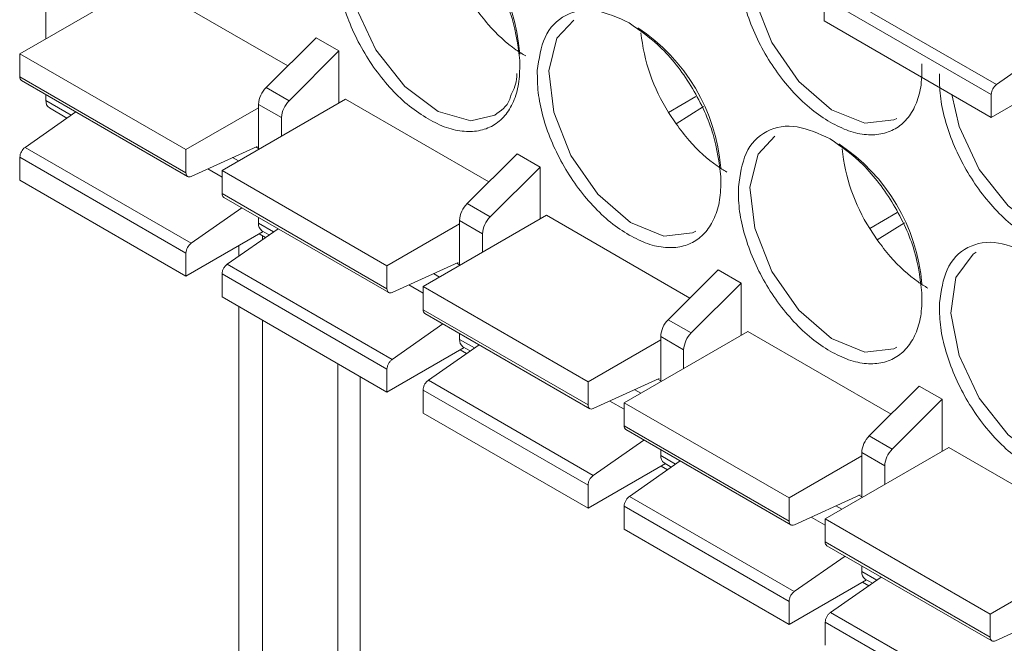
# Model space of a CAD drawing. Header units: millimetres. Extents: x -420 to 420, y -297 to 297.
# Tile 97 of 141: x 216 to 227, y 93 to 100. Entities that reach past the tile are written whole.
import ezdxf

# ---------------------------------------------------------------- set-up
doc = ezdxf.new("R2010")
doc.units = ezdxf.units.MM
doc.header["$MEASUREMENT"] = 0
doc.layers.add('layer 1', color=7, linetype='Continuous')

msp = doc.modelspace()

# ---------------------------------------------------------------- linework, layer by layer
at = {"layer": 'layer 1', "color": 7, "lineweight": 9}
for points in [[(233.5937, 98.8038), (233.5937, 98.8038), (217.0573, 108.35), (217.0573, 108.35)], [(221.7947, 99.5206), (221.7439, 100.1961), (221.3758, 100.8075), (220.8025, 101.1687)], [(217.5117, 100.3372), (217.5117, 100.3372), (216.1063, 99.5259), (216.1063, 99.5259)], [(216.4037, 100.3466), (216.4037, 100.3466), (216.4037, 99.6977), (216.4037, 99.6977)], [(217.5117, 100.3372), (217.5117, 100.3372), (219.1552, 99.3884), (219.1552, 99.3884)], [(227.2185, 99.1749), (227.2185, 99.1749), (225.3163, 100.273), (225.3163, 100.273)], [(227.1589, 99.064), (227.1589, 99.064), (225.257, 100.1619), (225.257, 100.1619)], [(225.257, 100.1619), (225.257, 100.1619), (225.257, 99.8996), (225.257, 99.8996)], [(224.081, 98.2269), (224.0289, 98.8754), (223.6804, 99.4636), (223.1365, 99.8208)], [(227.1589, 98.8016), (227.1589, 98.8016), (225.257, 99.8996), (225.257, 99.8996)], [(219.4757, 99.7082), (219.4757, 99.7082), (218.9082, 99.142), (218.9082, 99.142)], [(219.4757, 99.7082), (219.4757, 99.7082), (219.7371, 99.5572), (219.7371, 99.5572)], [(223.1733, 99.7648), (223.2062, 99.4422), (223.314, 99.1318), (223.4878, 98.8582)], [(216.1063, 99.5259), (216.1063, 99.5259), (217.9955, 98.4354), (217.9955, 98.4354)], [(216.1063, 99.2632), (216.1063, 99.2632), (216.1063, 99.5259), (216.1063, 99.5259)], [(219.7371, 99.5572), (219.7371, 99.5572), (219.1696, 98.9909), (219.1696, 98.9909)], [(219.7371, 99.5572), (219.7371, 99.5572), (219.7371, 98.966), (219.7371, 98.966)], [(227.2185, 99.1749), (227.2185, 99.1749), (227.7956, 99.5783), (227.7956, 99.5783)], [(216.1063, 99.2632), (216.1044, 99.2464), (216.1118, 99.23), (216.1259, 99.2204)], [(216.1063, 99.2632), (216.1063, 99.2632), (217.9955, 98.1729), (217.9955, 98.1729)], [(227.9727, 99.2714), (227.9727, 99.2714), (227.1589, 98.8016), (227.1589, 98.8016)], [(216.1259, 99.2204), (216.1259, 99.2204), (218.0151, 98.1298), (218.0151, 98.1298)], [(227.2185, 99.1749), (227.183, 99.1486), (227.1612, 99.108), (227.1589, 99.064)], [(216.4037, 99.0599), (216.4037, 99.0599), (216.4037, 98.9941), (216.4037, 98.9941)], [(218.9082, 99.142), (218.8564, 99.0911), (218.8257, 99.0227), (218.822, 98.9504)], [(218.9082, 99.142), (218.9082, 99.142), (219.1696, 98.9909), (219.1696, 98.9909)], [(223.7986, 99.0414), (223.7986, 99.0414), (223.4878, 98.8582), (223.4878, 98.8582)], [(227.1589, 99.064), (227.1589, 99.064), (227.1589, 98.8016), (227.1589, 98.8016)], [(216.4037, 98.9941), (216.4, 98.961), (216.4148, 98.9284), (216.442, 98.9094)], [(216.6914, 98.8279), (216.6914, 98.8279), (216.4037, 98.9941), (216.4037, 98.9941)], [(219.8122, 99.0092), (219.8122, 99.0092), (218.4068, 98.198), (218.4068, 98.198)], [(219.0836, 98.7994), (219.0836, 98.7994), (218.822, 98.9504), (218.822, 98.9504)], [(218.822, 98.9504), (218.822, 98.9504), (218.822, 98.4376), (218.822, 98.4376)], [(219.1696, 98.9909), (219.1178, 98.9403), (219.0871, 98.8719), (219.0836, 98.7994)], [(219.8122, 99.0092), (219.8122, 99.0092), (221.4429, 98.0677), (221.4429, 98.0677)], [(223.5728, 98.729), (223.5728, 98.729), (223.8847, 98.9244), (223.8847, 98.9244)], [(216.7432, 98.8641), (216.7432, 98.8641), (216.1658, 98.4607), (216.1658, 98.4607)], [(216.442, 98.9094), (216.442, 98.9094), (216.6424, 98.7937), (216.6424, 98.7937)], [(217.9955, 98.4354), (217.9955, 98.4354), (218.822, 98.9125), (218.822, 98.9125)], [(223.5728, 98.729), (223.5728, 98.729), (223.4878, 98.8582), (223.4878, 98.8582)], [(219.0836, 98.7994), (219.0836, 98.7994), (219.0836, 98.5887), (219.0836, 98.5887)], [(218.8047, 98.4724), (218.8047, 98.4724), (218.055, 98.1307), (218.055, 98.1307)], [(226.3688, 96.9061), (226.3165, 97.5547), (225.968, 98.1429), (225.4241, 98.5001)], [(216.1658, 98.4607), (216.1303, 98.4345), (216.1085, 98.3938), (216.1063, 98.3496)], [(218.0554, 97.3702), (218.0554, 97.3702), (216.1658, 98.4607), (216.1658, 98.4607)], [(217.9955, 98.1729), (217.9955, 98.1729), (217.9955, 98.4354), (217.9955, 98.4354)], [(218.822, 98.4472), (218.822, 98.4472), (218.79, 98.4657), (218.79, 98.4657)], [(221.1958, 97.8213), (221.1958, 97.8213), (221.7633, 98.3875), (221.7633, 98.3875)], [(221.7633, 98.3875), (221.7633, 98.3875), (222.0249, 98.2367), (222.0249, 98.2367)], [(225.4609, 98.4441), (225.494, 98.1217), (225.6016, 97.8113), (225.7752, 97.5377)], [(217.9955, 97.2592), (217.9955, 97.2592), (216.1063, 98.3496), (216.1063, 98.3496)], [(216.1063, 98.3496), (216.1063, 98.3496), (216.1063, 98.0873), (216.1063, 98.0873)], [(218.5266, 98.3455), (218.5266, 98.3455), (218.5946, 98.3064), (218.5946, 98.3064)], [(218.4068, 98.1235), (218.4068, 98.1235), (218.2449, 98.2171), (218.2449, 98.2171)], [(218.4068, 98.198), (218.4068, 98.198), (220.2832, 97.1147), (220.2832, 97.1147)], [(218.4068, 97.9353), (218.4068, 97.9353), (218.4068, 98.198), (218.4068, 98.198)], [(222.0249, 98.2367), (222.0249, 98.2367), (221.4572, 97.6704), (221.4572, 97.6704)], [(222.0249, 98.2367), (222.0249, 98.2367), (222.0249, 97.6453), (222.0249, 97.6453)], [(217.9955, 96.9965), (217.9955, 96.9965), (216.1063, 98.0873), (216.1063, 98.0873)], [(218.4068, 97.9353), (218.405, 97.9183), (218.4124, 97.9019), (218.4264, 97.8922)], [(218.4068, 97.9353), (218.4068, 97.9353), (220.2832, 96.8522), (220.2832, 96.8522)], [(218.4264, 97.8922), (218.4264, 97.8922), (220.3027, 96.8091), (220.3027, 96.8091)], [(221.1958, 97.8213), (221.1442, 97.7704), (221.1135, 97.7022), (221.1098, 97.6297)], [(221.4572, 97.6704), (221.4572, 97.6704), (221.1958, 97.8213), (221.1958, 97.8213)], [(218.0554, 97.3702), (218.0554, 97.3702), (218.6322, 97.7734), (218.6322, 97.7734)], [(220.6944, 96.8773), (220.6944, 96.8773), (222.0998, 97.6885), (222.0998, 97.6885)], [(222.0998, 97.6885), (222.0998, 97.6885), (223.7305, 96.7472), (223.7305, 96.7472)], [(226.0861, 97.7209), (226.0861, 97.7209), (225.7752, 97.5377), (225.7752, 97.5377)], [(218.822, 97.5979), (218.8185, 97.5648), (218.8331, 97.5323), (218.8605, 97.5133)], [(218.822, 97.6637), (218.822, 97.6637), (218.822, 97.5979), (218.822, 97.5979)], [(218.9919, 97.5), (218.9919, 97.5), (218.822, 97.5979), (218.822, 97.5979)], [(220.2832, 97.1147), (220.2832, 97.1147), (221.1098, 97.592), (221.1098, 97.592)], [(221.1098, 97.6297), (221.1098, 97.6297), (221.3712, 97.4789), (221.3712, 97.4789)], [(221.1098, 97.6297), (221.1098, 97.6297), (221.1098, 97.1171), (221.1098, 97.1171)], [(221.4572, 97.6704), (221.4056, 97.6196), (221.3749, 97.5512), (221.3712, 97.4789)], [(225.8604, 97.4083), (225.8604, 97.4083), (226.1723, 97.6037), (226.1723, 97.6037)], [(218.8755, 97.5046), (218.8755, 97.5046), (217.9955, 96.9965), (217.9955, 96.9965)], [(219.0435, 97.536), (219.0435, 97.536), (218.4663, 97.1326), (218.4663, 97.1326)], [(218.8289, 97.4776), (218.8289, 97.4776), (218.9008, 97.4362), (218.9008, 97.4362)], [(218.8605, 97.5133), (218.8605, 97.5133), (218.9429, 97.4656), (218.9429, 97.4656)], [(221.3712, 97.4789), (221.3712, 97.4789), (221.3712, 97.2679), (221.3712, 97.2679)], [(225.8604, 97.4083), (225.8604, 97.4083), (225.7752, 97.5377), (225.7752, 97.5377)], [(218.0554, 97.3702), (218.0197, 97.3441), (217.9977, 97.3034), (217.9955, 97.2592)], [(218.8679, 97.455), (218.8679, 97.455), (218.8679, 97.4132), (218.8679, 97.4132)], [(217.9955, 96.9965), (217.9955, 96.9965), (217.9955, 97.2592), (217.9955, 97.2592)], [(218.597, 97.3439), (218.597, 97.3439), (218.597, 97.2239), (218.597, 97.2239)], [(218.4663, 97.1326), (218.4663, 97.1326), (220.3428, 96.0495), (220.3428, 96.0495)], [(221.0924, 97.1517), (221.0924, 97.1517), (220.3428, 96.81), (220.3428, 96.81)], [(221.1098, 97.1265), (221.1098, 97.1265), (221.0776, 97.145), (221.0776, 97.145)], [(218.4068, 97.0215), (218.4068, 97.0215), (219.345, 96.48), (219.345, 96.48)], [(218.4068, 96.7592), (218.4068, 96.7592), (218.4068, 97.0215), (218.4068, 97.0215)], [(220.2832, 96.8522), (220.2832, 96.8522), (220.2832, 97.1147), (220.2832, 97.1147)], [(220.8142, 97.025), (220.8142, 97.025), (220.8822, 96.9856), (220.8822, 96.9856)], [(224.0511, 97.0668), (224.0511, 97.0668), (223.4833, 96.5007), (223.4833, 96.5007)], [(224.0511, 97.0668), (224.0511, 97.0668), (224.3125, 96.9159), (224.3125, 96.9159)], [(224.3125, 96.9159), (224.3125, 96.9159), (223.7449, 96.3497), (223.7449, 96.3497)], [(224.3125, 96.9159), (224.3125, 96.9159), (224.3125, 96.3247), (224.3125, 96.3247)], [(220.6944, 96.803), (220.6944, 96.803), (220.5324, 96.8965), (220.5324, 96.8965)], [(220.6944, 96.6144), (220.6944, 96.6144), (220.6944, 96.8773), (220.6944, 96.8773)], [(222.5708, 95.7942), (222.5708, 95.7942), (220.6944, 96.8773), (220.6944, 96.8773)], [(220.2832, 95.676), (220.2832, 95.676), (218.4068, 96.7592), (218.4068, 96.7592)], [(218.597, 96.6494), (218.597, 96.6494), (218.597, 87.6582), (218.597, 87.6582)], [(220.6944, 96.6144), (220.6925, 96.5976), (220.7001, 96.5811), (220.714, 96.5717)], [(222.5708, 95.5313), (222.5708, 95.5313), (220.6944, 96.6144), (220.6944, 96.6144)], [(220.714, 96.5717), (220.714, 96.5717), (222.5904, 95.4884), (222.5904, 95.4884)], [(218.8679, 96.493), (218.8679, 96.493), (218.8679, 87.1703), (218.8679, 87.1703)], [(219.345, 96.48), (219.345, 96.48), (220.2832, 95.9387), (220.2832, 95.9387)], [(223.4833, 96.5007), (223.4318, 96.4499), (223.4011, 96.3815), (223.3974, 96.3092)], [(223.4833, 96.5007), (223.4833, 96.5007), (223.7449, 96.3497), (223.7449, 96.3497)], [(220.3428, 96.0495), (220.3428, 96.0495), (220.9199, 96.4528), (220.9199, 96.4528)], [(221.1098, 96.3432), (221.1098, 96.3432), (221.1098, 96.2772), (221.1098, 96.2772)], [(224.3874, 96.368), (224.3874, 96.368), (222.9822, 95.5566), (222.9822, 95.5566)], [(223.7449, 96.3497), (223.6932, 96.2988), (223.6625, 96.2306), (223.6588, 96.1582)], [(224.3874, 96.368), (224.3874, 96.368), (226.0181, 95.4264), (226.0181, 95.4264)], [(221.1098, 96.2772), (221.1061, 96.2441), (221.1207, 96.2118), (221.1481, 96.1925)], [(221.2795, 96.1792), (221.2795, 96.1792), (221.1098, 96.2772), (221.1098, 96.2772)], [(223.3974, 96.2713), (223.3974, 96.2713), (222.5708, 95.7942), (222.5708, 95.7942)], [(223.6588, 96.1582), (223.6588, 96.1582), (223.3974, 96.3092), (223.3974, 96.3092)], [(223.3974, 96.3092), (223.3974, 96.3092), (223.3974, 95.7964), (223.3974, 95.7964)], [(221.163, 96.184), (221.163, 96.184), (220.2832, 95.676), (220.2832, 95.676)], [(220.7539, 95.8119), (220.7539, 95.8119), (221.3313, 96.2153), (221.3313, 96.2153)], [(221.1165, 96.1571), (221.1165, 96.1571), (221.1884, 96.1155), (221.1884, 96.1155)], [(221.1481, 96.1925), (221.1481, 96.1925), (221.2305, 96.145), (221.2305, 96.145)], [(223.6588, 96.1582), (223.6588, 96.1582), (223.6588, 95.9474), (223.6588, 95.9474)], [(219.7242, 86.676), (219.7242, 86.676), (219.7242, 95.9986), (219.7242, 95.9986)], [(220.2832, 95.676), (220.2832, 95.676), (220.2832, 95.9387), (220.2832, 95.9387)], [(219.9786, 95.8518), (219.9786, 95.8518), (219.9786, 86.6721), (219.9786, 86.6721)], [(222.6302, 94.7287), (222.6302, 94.7287), (220.7539, 95.8119), (220.7539, 95.8119)], [(222.5708, 95.5313), (222.5708, 95.5313), (222.5708, 95.7942), (222.5708, 95.7942)], [(222.6305, 95.4895), (222.6305, 95.4895), (223.38, 95.8311), (223.38, 95.8311)], [(223.3974, 95.8058), (223.3974, 95.8058), (223.3654, 95.8245), (223.3654, 95.8245)], [(220.6944, 95.701), (220.6944, 95.701), (222.5708, 94.6178), (222.5708, 94.6178)], [(220.6944, 95.4385), (220.6944, 95.4385), (220.6944, 95.701), (220.6944, 95.701)], [(223.17, 95.6651), (223.17, 95.6651), (223.102, 95.7043), (223.102, 95.7043)], [(225.7711, 95.18), (225.7711, 95.18), (226.3387, 95.7463), (226.3387, 95.7463)], [(226.3387, 95.7463), (226.3387, 95.7463), (226.6001, 95.5954), (226.6001, 95.5954)], [(222.9822, 95.4823), (222.9822, 95.4823), (222.82, 95.5758), (222.82, 95.5758)], [(226.6001, 95.5954), (226.6001, 95.5954), (226.0325, 95.0292), (226.0325, 95.0292)], [(226.6001, 95.5954), (226.6001, 95.5954), (226.6001, 95.004), (226.6001, 95.004)], [(222.9822, 95.5566), (222.9822, 95.5566), (224.8584, 94.4734), (224.8584, 94.4734)], [(222.9822, 95.2939), (222.9822, 95.2939), (222.9822, 95.5566), (222.9822, 95.5566)], [(220.6944, 95.4385), (220.6944, 95.4385), (222.5708, 94.3553), (222.5708, 94.3553)], [(222.9822, 95.2939), (222.9801, 95.2771), (222.9877, 95.2606), (223.0018, 95.251)], [(222.9822, 95.2939), (222.9822, 95.2939), (224.8584, 94.2106), (224.8584, 94.2106)], [(223.0018, 95.251), (223.0018, 95.251), (224.878, 94.1679), (224.878, 94.1679)], [(223.2075, 95.1321), (223.2075, 95.1321), (222.6302, 94.7287), (222.6302, 94.7287)], [(225.7711, 95.18), (225.7194, 95.1292), (225.6887, 95.061), (225.6852, 94.9885)], [(226.0325, 95.0292), (226.0325, 95.0292), (225.7711, 95.18), (225.7711, 95.18)], [(223.3974, 95.0225), (223.3974, 95.0225), (223.3974, 94.9567), (223.3974, 94.9567)], [(226.6751, 95.0473), (226.6751, 95.0473), (225.2697, 94.2361), (225.2697, 94.2361)], [(226.0325, 95.0292), (225.9809, 94.9783), (225.9503, 94.9099), (225.9466, 94.8376)], [(226.6751, 95.0473), (226.6751, 95.0473), (228.3059, 94.1059), (228.3059, 94.1059)], [(223.6189, 94.8948), (223.6189, 94.8948), (223.0415, 94.4912), (223.0415, 94.4912)], [(223.3974, 94.9567), (223.3937, 94.9236), (223.4085, 94.8911), (223.4357, 94.872)], [(223.5673, 94.8585), (223.5673, 94.8585), (223.3974, 94.9567), (223.3974, 94.9567)], [(224.8584, 94.4734), (224.8584, 94.4734), (225.6852, 94.9506), (225.6852, 94.9506)], [(225.6852, 94.9885), (225.6852, 94.9885), (225.9466, 94.8376), (225.9466, 94.8376)], [(225.6852, 94.9885), (225.6852, 94.9885), (225.6852, 94.4758), (225.6852, 94.4758)], [(222.5708, 94.3553), (222.5708, 94.3553), (223.4506, 94.8633), (223.4506, 94.8633)], [(223.404, 94.8363), (223.404, 94.8363), (223.476, 94.7949), (223.476, 94.7949)], [(223.4357, 94.872), (223.4357, 94.872), (223.5183, 94.8243), (223.5183, 94.8243)], [(225.9466, 94.8376), (225.9466, 94.8376), (225.9466, 94.6267), (225.9466, 94.6267)], [(222.5708, 94.3553), (222.5708, 94.3553), (222.5708, 94.6178), (222.5708, 94.6178)], [(223.0415, 94.4912), (223.0415, 94.4912), (224.9179, 93.408), (224.9179, 93.408)], [(224.8584, 94.2106), (224.8584, 94.2106), (224.8584, 94.4734), (224.8584, 94.4734)], [(225.6676, 94.5104), (225.6676, 94.5104), (224.9183, 94.169), (224.9183, 94.169)], [(225.6852, 94.4853), (225.6852, 94.4853), (225.653, 94.5038), (225.653, 94.5038)], [(222.9822, 94.3803), (222.9822, 94.3803), (224.8584, 93.2971), (224.8584, 93.2971)], [(222.9822, 94.1179), (222.9822, 94.1179), (222.9822, 94.3803), (222.9822, 94.3803)], [(225.3895, 94.3838), (225.3895, 94.3838), (225.4576, 94.3444), (225.4576, 94.3444)], [(225.2697, 94.1618), (225.2697, 94.1618), (225.1078, 94.2553), (225.1078, 94.2553)], [(225.2697, 94.2361), (225.2697, 94.2361), (227.1462, 93.1529), (227.1462, 93.1529)], [(225.2697, 93.9732), (225.2697, 93.9732), (225.2697, 94.2361), (225.2697, 94.2361)], [(224.8584, 93.0348), (224.8584, 93.0348), (222.9822, 94.1179), (222.9822, 94.1179)], [(225.2697, 93.9732), (225.2679, 93.9564), (225.2755, 93.9399), (225.2893, 93.9303)], [(225.2697, 93.9732), (225.2697, 93.9732), (227.1462, 92.89), (227.1462, 92.89)], [(225.2893, 93.9303), (225.2893, 93.9303), (227.1656, 92.8471), (227.1656, 92.8471)], [(224.9179, 93.408), (224.9179, 93.408), (225.4953, 93.8116), (225.4953, 93.8116)], [(225.6852, 93.702), (225.6852, 93.702), (225.6852, 93.636), (225.6852, 93.636)], [(225.7384, 93.5426), (225.7384, 93.5426), (224.8584, 93.0348), (224.8584, 93.0348)], [(225.9064, 93.574), (225.9064, 93.574), (225.3293, 93.1707), (225.3293, 93.1707)], [(225.6852, 93.636), (225.6815, 93.6029), (225.6961, 93.5705), (225.7234, 93.5513)], [(225.8549, 93.538), (225.8549, 93.538), (225.6852, 93.636), (225.6852, 93.636)], [(225.7234, 93.5513), (225.7234, 93.5513), (225.8059, 93.5038), (225.8059, 93.5038)], [(227.1462, 93.1529), (227.1462, 93.1529), (227.9727, 93.6301), (227.9727, 93.6301)], [(225.6918, 93.5158), (225.6918, 93.5158), (225.7637, 93.4742), (225.7637, 93.4742)], [(224.8584, 93.0348), (224.8584, 93.0348), (224.8584, 93.2971), (224.8584, 93.2971)], [(225.3293, 93.1707), (225.3293, 93.1707), (227.2055, 92.0875), (227.2055, 92.0875)], [(227.1462, 92.89), (227.1462, 92.89), (227.1462, 93.1529), (227.1462, 93.1529)], [(227.9554, 93.1899), (227.9554, 93.1899), (227.2059, 92.8482), (227.2059, 92.8482)], [(225.2697, 93.0597), (225.2697, 93.0597), (227.1462, 91.9764), (227.1462, 91.9764)], [(225.2697, 93.0597), (225.2697, 93.0597), (225.2697, 92.7972), (225.2697, 92.7972)]]:
    msp.add_open_spline(points, degree=3, dxfattribs=at)
for points, knots in [([(221.5089, 98.8282), (221.5089, 98.8282), (221.2357, 98.7635), (221.2357, 98.7635), (221.2357, 98.7635), (221.2357, 98.7635), (220.8648, 98.87), (220.8648, 98.87), (220.8648, 98.87), (220.8648, 98.87), (220.4864, 99.1527), (220.4864, 99.1527), (220.4864, 99.1527), (220.4864, 99.1527), (220.1581, 99.569), (220.1581, 99.569), (220.1581, 99.569), (220.1581, 99.569), (219.9298, 100.0552), (219.9298, 100.0552), (219.9298, 100.0552), (219.9298, 100.0552), (219.8364, 100.5376), (219.8364, 100.5376), (219.8364, 100.5376), (219.8364, 100.5376), (219.8922, 100.9424), (219.8922, 100.9424), (219.8922, 100.9424), (219.8922, 100.9424), (220.0884, 101.2083), (220.0884, 101.2083), (220.0884, 101.2083), (220.0884, 101.2083), (220.1228, 101.2301), (220.1228, 101.2301)], [0, 0, 0, 0, 0.1, 0.1, 0.1, 0.1, 0.2, 0.2, 0.2, 0.2, 0.3, 0.3, 0.3, 0.3, 0.4, 0.4, 0.4, 0.4, 0.5, 0.5, 0.5, 0.5, 0.6, 0.6, 0.6, 0.6, 0.7, 0.7, 0.7, 0.7, 0.8, 0.8, 0.8, 0.8, 1, 1, 1, 1]), ([(220.7502, 101.199), (220.878, 101.1095), (221.0055, 101.0201), (221.1244, 100.903), (221.1244, 100.903), (221.2525, 100.777), (221.3703, 100.6191), (221.471, 100.4503), (221.471, 100.4503), (221.5718, 100.2815), (221.6554, 100.102), (221.7067, 99.9273), (221.7067, 99.9273), (221.7546, 99.765), (221.7748, 99.6069), (221.7947, 99.4489)], [0, 0, 0, 0, 0.2, 0.2, 0.2, 0.2, 0.4, 0.4, 0.4, 0.4, 0.6, 0.6, 0.6, 0.6, 1, 1, 1, 1]), ([(220.7502, 98.7837), (220.6796, 98.8292), (220.609, 98.8745), (220.5398, 98.9296), (220.5398, 98.9296), (220.4707, 98.9846), (220.403, 99.0495), (220.338, 99.1194), (220.338, 99.1194), (220.2731, 99.1895), (220.211, 99.2645), (220.1531, 99.3444), (220.1531, 99.3444), (220.095, 99.4244), (220.0412, 99.5091), (219.9924, 99.5966), (219.9924, 99.5966), (219.9438, 99.6838), (219.9002, 99.7735), (219.8629, 99.8643), (219.8629, 99.8643), (219.8255, 99.955), (219.7946, 100.0465), (219.7697, 100.1375), (219.7697, 100.1375), (219.7449, 100.2284), (219.726, 100.3185), (219.7164, 100.4046), (219.7164, 100.4046), (219.7068, 100.4908), (219.7063, 100.5729), (219.7059, 100.6548)], [0, 0, 0, 0, 0.1111111, 0.1111111, 0.1111111, 0.1111111, 0.2222222, 0.2222222, 0.2222222, 0.2222222, 0.3333333, 0.3333333, 0.3333333, 0.3333333, 0.4444444, 0.4444444, 0.4444444, 0.4444444, 0.5555556, 0.5555556, 0.5555556, 0.5555556, 0.6666667, 0.6666667, 0.6666667, 0.6666667, 0.7777778, 0.7777778, 0.7777778, 0.7777778, 1, 1, 1, 1]), ([(225.3256, 98.7463), (225.255, 98.7918), (225.1843, 98.8373), (225.1152, 98.8922), (225.1152, 98.8922), (225.0461, 98.9475), (224.9782, 99.0122), (224.9133, 99.0823), (224.9133, 99.0823), (224.8484, 99.1521), (224.7863, 99.2272), (224.7283, 99.3072), (224.7283, 99.3072), (224.6704, 99.3871), (224.6166, 99.472), (224.5678, 99.5592), (224.5678, 99.5592), (224.5192, 99.6465), (224.4754, 99.7363), (224.4382, 99.8269), (224.4382, 99.8269), (224.4009, 99.9177), (224.37, 100.0092), (224.345, 100.1001), (224.345, 100.1001), (224.3203, 100.1911), (224.3014, 100.2813), (224.2918, 100.3673), (224.2918, 100.3673), (224.282, 100.4534), (224.2816, 100.5355), (224.2811, 100.6176)], [0, 0, 0, 0, 0.1111111, 0.1111111, 0.1111111, 0.1111111, 0.2222222, 0.2222222, 0.2222222, 0.2222222, 0.3333333, 0.3333333, 0.3333333, 0.3333333, 0.4444444, 0.4444444, 0.4444444, 0.4444444, 0.5555556, 0.5555556, 0.5555556, 0.5555556, 0.6666667, 0.6666667, 0.6666667, 0.6666667, 0.7777778, 0.7777778, 0.7777778, 0.7777778, 1, 1, 1, 1]), ([(226.0841, 98.7909), (226.0841, 98.7909), (226.0486, 98.7724), (226.0486, 98.7724), (226.0486, 98.7724), (226.0486, 98.7724), (225.7203, 98.7353), (225.7203, 98.7353), (225.7203, 98.7353), (225.7203, 98.7353), (225.3418, 98.8894), (225.3418, 98.8894), (225.3418, 98.8894), (225.3418, 98.8894), (224.9708, 99.2113), (224.9708, 99.2113), (224.9708, 99.2113), (224.9708, 99.2113), (224.6637, 99.652), (224.6637, 99.652), (224.6637, 99.652), (224.6637, 99.652), (224.4674, 100.1445), (224.4674, 100.1445), (224.4674, 100.1445), (224.4674, 100.1445), (224.4216, 100.3817), (224.4216, 100.3817)], [0, 0, 0, 0, 0.125, 0.125, 0.125, 0.125, 0.25, 0.25, 0.25, 0.25, 0.375, 0.375, 0.375, 0.375, 0.5, 0.5, 0.5, 0.5, 0.625, 0.625, 0.625, 0.625, 0.75, 0.75, 0.75, 0.75, 1, 1, 1, 1]), ([(221.2851, 100.0495), (221.3339, 99.985), (221.3827, 99.9205), (221.4344, 99.8602), (221.4344, 99.8602), (221.5324, 99.7461), (221.6411, 99.6474), (221.7506, 99.5718), (221.7506, 99.5718), (221.7875, 99.5463), (221.8245, 99.5235), (221.8615, 99.5006)], [0, 0, 0, 0, 0.25, 0.25, 0.25, 0.25, 0.5, 0.5, 0.5, 0.5, 1, 1, 1, 1]), ([(221.9935, 99.3342), (222.0134, 99.469), (222.0336, 99.604), (222.0813, 99.711), (222.0813, 99.711), (222.1329, 99.8264), (222.2164, 99.9094), (222.3172, 99.9619), (222.3172, 99.9619), (222.4179, 100.0144), (222.5357, 100.0362), (222.6638, 100.0144), (222.6638, 100.0144), (222.7827, 99.9942), (222.9102, 99.9362), (223.038, 99.8783)], [0, 0, 0, 0, 0.2, 0.2, 0.2, 0.2, 0.4, 0.4, 0.4, 0.4, 0.6, 0.6, 0.6, 0.6, 1, 1, 1, 1]), ([(222.1242, 99.3305), (222.1242, 99.3305), (222.2175, 99.7049), (222.2175, 99.7049), (222.2175, 99.7049), (222.2175, 99.7049), (222.4102, 99.9094), (222.4102, 99.9094)], [0, 0, 0, 0, 0.3333333, 0.3333333, 0.3333333, 0.3333333, 1, 1, 1, 1]), ([(223.038, 99.8783), (223.1656, 99.7888), (223.2933, 99.6994), (223.4122, 99.5823), (223.4122, 99.5823), (223.5401, 99.4564), (223.6579, 99.2986), (223.7586, 99.1298), (223.7586, 99.1298), (223.8594, 98.961), (223.9429, 98.7813), (223.9945, 98.6066), (223.9945, 98.6066), (224.0422, 98.4443), (224.0624, 98.2864), (224.0823, 98.1283)], [0, 0, 0, 0, 0.2, 0.2, 0.2, 0.2, 0.4, 0.4, 0.4, 0.4, 0.6, 0.6, 0.6, 0.6, 1, 1, 1, 1]), ([(221.7947, 99.4489), (221.7942, 99.3675), (221.7938, 99.2862), (221.7842, 99.2111), (221.7842, 99.2111), (221.7744, 99.1361), (221.7557, 99.0676), (221.7308, 99.0053), (221.7308, 99.0053), (221.706, 98.9432), (221.6751, 98.8874), (221.6378, 98.8399), (221.6378, 98.8399), (221.6006, 98.7922), (221.5568, 98.7526), (221.508, 98.7216), (221.508, 98.7216), (221.4594, 98.6907), (221.4058, 98.668), (221.3477, 98.655), (221.3477, 98.655), (221.2899, 98.6419), (221.2276, 98.6386), (221.1625, 98.6436), (221.1625, 98.6436), (221.0976, 98.6485), (221.0299, 98.6619), (220.9608, 98.6866), (220.9608, 98.6866), (220.8917, 98.7114), (220.821, 98.7475), (220.7502, 98.7837)], [0, 0, 0, 0, 0.1111111, 0.1111111, 0.1111111, 0.1111111, 0.2222222, 0.2222222, 0.2222222, 0.2222222, 0.3333333, 0.3333333, 0.3333333, 0.3333333, 0.4444444, 0.4444444, 0.4444444, 0.4444444, 0.5555556, 0.5555556, 0.5555556, 0.5555556, 0.6666667, 0.6666667, 0.6666667, 0.6666667, 0.7777778, 0.7777778, 0.7777778, 0.7777778, 1, 1, 1, 1]), ([(226.3701, 99.4117), (226.3695, 99.3302), (226.3692, 99.2488), (226.3594, 99.1738), (226.3594, 99.1738), (226.3498, 99.0989), (226.3309, 99.0303), (226.3061, 98.9682), (226.3061, 98.9682), (226.2814, 98.9059), (226.2505, 98.8501), (226.2131, 98.8025), (226.2131, 98.8025), (226.1758, 98.7548), (226.1322, 98.7153), (226.0834, 98.6842), (226.0834, 98.6842), (226.0347, 98.6534), (225.9809, 98.6306), (225.9231, 98.6177), (225.9231, 98.6177), (225.865, 98.6046), (225.8029, 98.6012), (225.7378, 98.6062), (225.7378, 98.6062), (225.6729, 98.6112), (225.6053, 98.6245), (225.5361, 98.6493), (225.5361, 98.6493), (225.467, 98.6741), (225.3962, 98.7101), (225.3256, 98.7463)], [0, 0, 0, 0, 0.1111111, 0.1111111, 0.1111111, 0.1111111, 0.2222222, 0.2222222, 0.2222222, 0.2222222, 0.3333333, 0.3333333, 0.3333333, 0.3333333, 0.4444444, 0.4444444, 0.4444444, 0.4444444, 0.5555556, 0.5555556, 0.5555556, 0.5555556, 0.6666667, 0.6666667, 0.6666667, 0.6666667, 0.7777778, 0.7777778, 0.7777778, 0.7777778, 1, 1, 1, 1]), ([(221.7611, 99.3015), (221.7611, 99.2891), (221.7611, 99.2767), (221.7605, 99.2647), (221.7605, 99.2647), (221.7567, 99.1832), (221.7271, 99.1235), (221.6977, 99.0636)], [0, 0, 0, 0, 0.3333333, 0.3333333, 0.3333333, 0.3333333, 1, 1, 1, 1]), ([(223.038, 97.463), (222.9674, 97.5085), (222.8968, 97.5539), (222.8274, 97.609), (222.8274, 97.609), (222.7583, 97.6641), (222.6906, 97.7288), (222.6255, 97.7989), (222.6255, 97.7989), (222.5607, 97.8688), (222.4985, 97.944), (222.4407, 98.0239), (222.4407, 98.0239), (222.3826, 98.1039), (222.3288, 98.1886), (222.2802, 98.2759), (222.2802, 98.2759), (222.2314, 98.3631), (222.1878, 98.453), (222.1504, 98.5435), (222.1504, 98.5435), (222.1131, 98.6343), (222.0822, 98.726), (222.0574, 98.817), (222.0574, 98.817), (222.0325, 98.9077), (222.0136, 98.998), (222.004, 99.0839), (222.004, 99.0839), (221.9944, 99.1701), (221.9938, 99.2522), (221.9935, 99.3342)], [0, 0, 0, 0, 0.1111111, 0.1111111, 0.1111111, 0.1111111, 0.2222222, 0.2222222, 0.2222222, 0.2222222, 0.3333333, 0.3333333, 0.3333333, 0.3333333, 0.4444444, 0.4444444, 0.4444444, 0.4444444, 0.5555556, 0.5555556, 0.5555556, 0.5555556, 0.6666667, 0.6666667, 0.6666667, 0.6666667, 0.7777778, 0.7777778, 0.7777778, 0.7777778, 1, 1, 1, 1]), ([(223.7963, 97.5075), (223.7963, 97.5075), (223.7608, 97.489), (223.7608, 97.489), (223.7608, 97.489), (223.7608, 97.489), (223.4325, 97.4519), (223.4325, 97.4519), (223.4325, 97.4519), (223.4325, 97.4519), (223.0541, 97.6061), (223.0541, 97.6061), (223.0541, 97.6061), (223.0541, 97.6061), (222.6832, 97.9281), (222.6832, 97.9281), (222.6832, 97.9281), (222.6832, 97.9281), (222.3762, 98.3688), (222.3762, 98.3688), (222.3762, 98.3688), (222.3762, 98.3688), (222.1798, 98.8613), (222.1798, 98.8613), (222.1798, 98.8613), (222.1798, 98.8613), (222.1242, 99.3305), (222.1242, 99.3305)], [0, 0, 0, 0, 0.125, 0.125, 0.125, 0.125, 0.25, 0.25, 0.25, 0.25, 0.375, 0.375, 0.375, 0.375, 0.5, 0.5, 0.5, 0.5, 0.625, 0.625, 0.625, 0.625, 0.75, 0.75, 0.75, 0.75, 1, 1, 1, 1]), ([(227.6132, 97.4258), (227.5425, 97.4711), (227.4719, 97.5166), (227.4028, 97.5717), (227.4028, 97.5717), (227.3336, 97.6268), (227.266, 97.6915), (227.2009, 97.7615), (227.2009, 97.7615), (227.136, 97.8314), (227.0739, 97.9067), (227.016, 97.9865), (227.016, 97.9865), (226.958, 98.0666), (226.9042, 98.1512), (226.8554, 98.2387), (226.8554, 98.2387), (226.8068, 98.3258), (226.7631, 98.4156), (226.7258, 98.5062), (226.7258, 98.5062), (226.6884, 98.597), (226.6576, 98.6887), (226.6326, 98.7796), (226.6326, 98.7796), (226.6078, 98.8704), (226.589, 98.9606), (226.5794, 99.0468), (226.5794, 99.0468), (226.5698, 99.1329), (226.5692, 99.2148), (226.5688, 99.2969)], [0, 0, 0, 0, 0.1111111, 0.1111111, 0.1111111, 0.1111111, 0.2222222, 0.2222222, 0.2222222, 0.2222222, 0.3333333, 0.3333333, 0.3333333, 0.3333333, 0.4444444, 0.4444444, 0.4444444, 0.4444444, 0.5555556, 0.5555556, 0.5555556, 0.5555556, 0.6666667, 0.6666667, 0.6666667, 0.6666667, 0.7777778, 0.7777778, 0.7777778, 0.7777778, 1, 1, 1, 1]), ([(221.6977, 99.0636), (221.6925, 99.0451), (221.6871, 99.0268), (221.6809, 99.0098), (221.6809, 99.0098), (221.6468, 98.9207), (221.5777, 98.8745), (221.5086, 98.8281)], [0, 0, 0, 0, 0.3333333, 0.3333333, 0.3333333, 0.3333333, 1, 1, 1, 1]), ([(228.3719, 97.4704), (228.3719, 97.4704), (228.0988, 97.4057), (228.0988, 97.4057), (228.0988, 97.4057), (228.0988, 97.4057), (227.7278, 97.512), (227.7278, 97.512), (227.7278, 97.512), (227.7278, 97.512), (227.3494, 97.7948), (227.3494, 97.7948), (227.3494, 97.7948), (227.3494, 97.7948), (227.021, 98.211), (227.021, 98.211), (227.021, 98.211), (227.021, 98.211), (226.7927, 98.6974), (226.7927, 98.6974), (226.7927, 98.6974), (226.7927, 98.6974), (226.7091, 99.0612), (226.7091, 99.0612)], [0, 0, 0, 0, 0.1428571, 0.1428571, 0.1428571, 0.1428571, 0.2857143, 0.2857143, 0.2857143, 0.2857143, 0.4285714, 0.4285714, 0.4285714, 0.4285714, 0.5714286, 0.5714286, 0.5714286, 0.5714286, 0.7142857, 0.7142857, 0.7142857, 0.7142857, 1, 1, 1, 1]), ([(223.5728, 98.729), (223.6214, 98.6643), (223.6703, 98.5997), (223.722, 98.5395), (223.722, 98.5395), (223.82, 98.4254), (223.9289, 98.3269), (224.0383, 98.2513), (224.0383, 98.2513), (224.0751, 98.2258), (224.1121, 98.2028), (224.1491, 98.1799)], [0, 0, 0, 0, 0.25, 0.25, 0.25, 0.25, 0.5, 0.5, 0.5, 0.5, 1, 1, 1, 1]), ([(224.2811, 98.0135), (224.3012, 98.1485), (224.3212, 98.2832), (224.3691, 98.3903), (224.3691, 98.3903), (224.4205, 98.5056), (224.5042, 98.5887), (224.605, 98.6412), (224.605, 98.6412), (224.7055, 98.6937), (224.8235, 98.7155), (224.9514, 98.6937), (224.9514, 98.6937), (225.0703, 98.6735), (225.1978, 98.6156), (225.3256, 98.5576)], [0, 0, 0, 0, 0.2, 0.2, 0.2, 0.2, 0.4, 0.4, 0.4, 0.4, 0.6, 0.6, 0.6, 0.6, 1, 1, 1, 1]), ([(224.4118, 98.0098), (224.4118, 98.0098), (224.5051, 98.3844), (224.5051, 98.3844), (224.5051, 98.3844), (224.5051, 98.3844), (224.6979, 98.5887), (224.6979, 98.5887)], [0, 0, 0, 0, 0.3333333, 0.3333333, 0.3333333, 0.3333333, 1, 1, 1, 1]), ([(225.3256, 98.5576), (225.4533, 98.4681), (225.5809, 98.3786), (225.6998, 98.2618), (225.6998, 98.2618), (225.8277, 98.1357), (225.9456, 97.9778), (226.0462, 97.8091), (226.0462, 97.8091), (226.147, 97.6403), (226.2307, 97.4608), (226.2821, 97.2859), (226.2821, 97.2859), (226.33, 97.1237), (226.3499, 96.9657), (226.3701, 96.8076)], [0, 0, 0, 0, 0.2, 0.2, 0.2, 0.2, 0.4, 0.4, 0.4, 0.4, 0.6, 0.6, 0.6, 0.6, 1, 1, 1, 1]), ([(218.055, 98.1307), (218.055, 98.1307), (218.0432, 98.1267), (218.0432, 98.1267), (218.0432, 98.1267), (218.0432, 98.1267), (218.0319, 98.1254), (218.0319, 98.1254), (218.0319, 98.1254), (218.0319, 98.1254), (218.0215, 98.1268), (218.0215, 98.1268), (218.0215, 98.1268), (218.0215, 98.1268), (218.0127, 98.1313), (218.0127, 98.1313), (218.0127, 98.1313), (218.0127, 98.1313), (218.0053, 98.1385), (218.0053, 98.1385), (218.0053, 98.1385), (218.0053, 98.1385), (217.9999, 98.1479), (217.9999, 98.1479), (217.9999, 98.1479), (217.9999, 98.1479), (217.9966, 98.1596), (217.9966, 98.1596), (217.9966, 98.1596), (217.9966, 98.1596), (217.9955, 98.1729), (217.9955, 98.1729)], [0, 0, 0, 0, 0.1111111, 0.1111111, 0.1111111, 0.1111111, 0.2222222, 0.2222222, 0.2222222, 0.2222222, 0.3333333, 0.3333333, 0.3333333, 0.3333333, 0.4444444, 0.4444444, 0.4444444, 0.4444444, 0.5555556, 0.5555556, 0.5555556, 0.5555556, 0.6666667, 0.6666667, 0.6666667, 0.6666667, 0.7777778, 0.7777778, 0.7777778, 0.7777778, 1, 1, 1, 1]), ([(224.0823, 98.1283), (224.082, 98.0468), (224.0814, 97.9655), (224.0718, 97.8906), (224.0718, 97.8906), (224.0622, 97.8155), (224.0433, 97.7469), (224.0185, 97.6848), (224.0185, 97.6848), (223.9936, 97.6227), (223.9627, 97.5669), (223.9256, 97.5192), (223.9256, 97.5192), (223.8882, 97.4715), (223.8444, 97.4321), (223.7958, 97.401), (223.7958, 97.401), (223.747, 97.37), (223.6934, 97.3474), (223.6355, 97.3343), (223.6355, 97.3343), (223.5774, 97.3214), (223.5151, 97.3179), (223.4503, 97.3228), (223.4503, 97.3228), (223.3854, 97.3278), (223.3177, 97.3411), (223.2486, 97.3659), (223.2486, 97.3659), (223.1792, 97.3907), (223.1086, 97.4269), (223.038, 97.463)], [0, 0, 0, 0, 0.1111111, 0.1111111, 0.1111111, 0.1111111, 0.2222222, 0.2222222, 0.2222222, 0.2222222, 0.3333333, 0.3333333, 0.3333333, 0.3333333, 0.4444444, 0.4444444, 0.4444444, 0.4444444, 0.5555556, 0.5555556, 0.5555556, 0.5555556, 0.6666667, 0.6666667, 0.6666667, 0.6666667, 0.7777778, 0.7777778, 0.7777778, 0.7777778, 1, 1, 1, 1]), ([(225.3256, 96.1424), (225.255, 96.1879), (225.1843, 96.2332), (225.1152, 96.2883), (225.1152, 96.2883), (225.0461, 96.3434), (224.9782, 96.4083), (224.9133, 96.4782), (224.9133, 96.4782), (224.8484, 96.5482), (224.7863, 96.6233), (224.7283, 96.7032), (224.7283, 96.7032), (224.6704, 96.7832), (224.6166, 96.8679), (224.5678, 96.9553), (224.5678, 96.9553), (224.5192, 97.0424), (224.4754, 97.1322), (224.4382, 97.223), (224.4382, 97.223), (224.4009, 97.3138), (224.37, 97.4053), (224.345, 97.4963), (224.345, 97.4963), (224.3203, 97.587), (224.3014, 97.6772), (224.2918, 97.7634), (224.2918, 97.7634), (224.282, 97.8495), (224.2816, 97.9316), (224.2811, 98.0135)], [0, 0, 0, 0, 0.1111111, 0.1111111, 0.1111111, 0.1111111, 0.2222222, 0.2222222, 0.2222222, 0.2222222, 0.3333333, 0.3333333, 0.3333333, 0.3333333, 0.4444444, 0.4444444, 0.4444444, 0.4444444, 0.5555556, 0.5555556, 0.5555556, 0.5555556, 0.6666667, 0.6666667, 0.6666667, 0.6666667, 0.7777778, 0.7777778, 0.7777778, 0.7777778, 1, 1, 1, 1]), ([(226.0841, 96.187), (226.0841, 96.187), (226.0486, 96.1685), (226.0486, 96.1685), (226.0486, 96.1685), (226.0486, 96.1685), (225.7203, 96.1314), (225.7203, 96.1314), (225.7203, 96.1314), (225.7203, 96.1314), (225.3418, 96.2854), (225.3418, 96.2854), (225.3418, 96.2854), (225.3418, 96.2854), (224.9708, 96.6074), (224.9708, 96.6074), (224.9708, 96.6074), (224.9708, 96.6074), (224.6637, 97.0481), (224.6637, 97.0481), (224.6637, 97.0481), (224.6637, 97.0481), (224.4674, 97.5406), (224.4674, 97.5406), (224.4674, 97.5406), (224.4674, 97.5406), (224.4118, 98.0098), (224.4118, 98.0098)], [0, 0, 0, 0, 0.125, 0.125, 0.125, 0.125, 0.25, 0.25, 0.25, 0.25, 0.375, 0.375, 0.375, 0.375, 0.5, 0.5, 0.5, 0.5, 0.625, 0.625, 0.625, 0.625, 0.75, 0.75, 0.75, 0.75, 1, 1, 1, 1]), ([(225.8604, 97.4083), (225.9092, 97.3437), (225.9578, 97.2792), (226.0098, 97.2189), (226.0098, 97.2189), (226.1078, 97.1049), (226.2165, 97.0062), (226.3259, 96.9306), (226.3259, 96.9306), (226.3629, 96.905), (226.3997, 96.8823), (226.4366, 96.8594)], [0, 0, 0, 0, 0.25, 0.25, 0.25, 0.25, 0.5, 0.5, 0.5, 0.5, 1, 1, 1, 1]), ([(226.5688, 96.693), (226.5888, 96.8278), (226.6089, 96.9627), (226.6566, 97.0698), (226.6566, 97.0698), (226.7082, 97.1849), (226.7918, 97.2681), (226.8925, 97.3206), (226.8925, 97.3206), (226.9933, 97.3729), (227.1111, 97.3949), (227.239, 97.3731), (227.239, 97.3731), (227.3579, 97.3528), (227.4856, 97.2949), (227.6132, 97.2371)], [0, 0, 0, 0, 0.2, 0.2, 0.2, 0.2, 0.4, 0.4, 0.4, 0.4, 0.6, 0.6, 0.6, 0.6, 1, 1, 1, 1]), ([(228.3719, 94.8663), (228.3719, 94.8663), (228.0988, 94.8016), (228.0988, 94.8016), (228.0988, 94.8016), (228.0988, 94.8016), (227.7278, 94.9081), (227.7278, 94.9081), (227.7278, 94.9081), (227.7278, 94.9081), (227.3494, 95.1909), (227.3494, 95.1909), (227.3494, 95.1909), (227.3494, 95.1909), (227.021, 95.6071), (227.021, 95.6071), (227.021, 95.6071), (227.021, 95.6071), (226.7927, 96.0935), (226.7927, 96.0935), (226.7927, 96.0935), (226.7927, 96.0935), (226.6993, 96.5756), (226.6993, 96.5756), (226.6993, 96.5756), (226.6993, 96.5756), (226.7552, 96.9805), (226.7552, 96.9805), (226.7552, 96.9805), (226.7552, 96.9805), (226.9515, 97.2463), (226.9515, 97.2463), (226.9515, 97.2463), (226.9515, 97.2463), (226.9859, 97.2681), (226.9859, 97.2681)], [0, 0, 0, 0, 0.1, 0.1, 0.1, 0.1, 0.2, 0.2, 0.2, 0.2, 0.3, 0.3, 0.3, 0.3, 0.4, 0.4, 0.4, 0.4, 0.5, 0.5, 0.5, 0.5, 0.6, 0.6, 0.6, 0.6, 0.7, 0.7, 0.7, 0.7, 0.8, 0.8, 0.8, 0.8, 1, 1, 1, 1]), ([(218.4663, 97.1326), (218.4584, 97.126), (218.4504, 97.1193), (218.443, 97.1112), (218.443, 97.1112), (218.4358, 97.103), (218.4294, 97.0932), (218.4238, 97.0829), (218.4238, 97.0829), (218.4185, 97.0727), (218.4138, 97.062), (218.4112, 97.0516), (218.4112, 97.0516), (218.4085, 97.0415), (218.4077, 97.0315), (218.4068, 97.0215)], [0, 0, 0, 0, 0.2, 0.2, 0.2, 0.2, 0.4, 0.4, 0.4, 0.4, 0.6, 0.6, 0.6, 0.6, 1, 1, 1, 1]), ([(220.3428, 96.81), (220.3428, 96.81), (220.3308, 96.8059), (220.3308, 96.8059), (220.3308, 96.8059), (220.3308, 96.8059), (220.3195, 96.8047), (220.3195, 96.8047), (220.3195, 96.8047), (220.3195, 96.8047), (220.3091, 96.8063), (220.3091, 96.8063), (220.3091, 96.8063), (220.3091, 96.8063), (220.3003, 96.8106), (220.3003, 96.8106), (220.3003, 96.8106), (220.3003, 96.8106), (220.293, 96.8178), (220.293, 96.8178), (220.293, 96.8178), (220.293, 96.8178), (220.2877, 96.8272), (220.2877, 96.8272), (220.2877, 96.8272), (220.2877, 96.8272), (220.2844, 96.8389), (220.2844, 96.8389), (220.2844, 96.8389), (220.2844, 96.8389), (220.2832, 96.8522), (220.2832, 96.8522)], [0, 0, 0, 0, 0.1111111, 0.1111111, 0.1111111, 0.1111111, 0.2222222, 0.2222222, 0.2222222, 0.2222222, 0.3333333, 0.3333333, 0.3333333, 0.3333333, 0.4444444, 0.4444444, 0.4444444, 0.4444444, 0.5555556, 0.5555556, 0.5555556, 0.5555556, 0.6666667, 0.6666667, 0.6666667, 0.6666667, 0.7777778, 0.7777778, 0.7777778, 0.7777778, 1, 1, 1, 1]), ([(226.3701, 96.8076), (226.3695, 96.7263), (226.3692, 96.6447), (226.3594, 96.5699), (226.3594, 96.5699), (226.3498, 96.4948), (226.3309, 96.4264), (226.3061, 96.3641), (226.3061, 96.3641), (226.2814, 96.302), (226.2505, 96.2462), (226.2131, 96.1986), (226.2131, 96.1986), (226.1758, 96.151), (226.1322, 96.1114), (226.0834, 96.0803), (226.0834, 96.0803), (226.0347, 96.0493), (225.9809, 96.0267), (225.9231, 96.0138), (225.9231, 96.0138), (225.865, 96.0007), (225.8029, 95.9971), (225.7378, 96.0021), (225.7378, 96.0021), (225.6729, 96.0071), (225.6053, 96.0206), (225.5361, 96.0454), (225.5361, 96.0454), (225.467, 96.07), (225.3962, 96.1062), (225.3256, 96.1424)], [0, 0, 0, 0, 0.1111111, 0.1111111, 0.1111111, 0.1111111, 0.2222222, 0.2222222, 0.2222222, 0.2222222, 0.3333333, 0.3333333, 0.3333333, 0.3333333, 0.4444444, 0.4444444, 0.4444444, 0.4444444, 0.5555556, 0.5555556, 0.5555556, 0.5555556, 0.6666667, 0.6666667, 0.6666667, 0.6666667, 0.7777778, 0.7777778, 0.7777778, 0.7777778, 1, 1, 1, 1]), ([(227.6132, 94.8217), (227.5425, 94.8672), (227.4719, 94.9127), (227.4028, 94.9678), (227.4028, 94.9678), (227.3336, 95.0229), (227.266, 95.0876), (227.2009, 95.1576), (227.2009, 95.1576), (227.136, 95.2275), (227.0739, 95.3028), (227.016, 95.3826), (227.016, 95.3826), (226.958, 95.4625), (226.9042, 95.5474), (226.8554, 95.6346), (226.8554, 95.6346), (226.8068, 95.7219), (226.7631, 95.8117), (226.7258, 95.9023), (226.7258, 95.9023), (226.6884, 95.9931), (226.6576, 96.0848), (226.6326, 96.1755), (226.6326, 96.1755), (226.6078, 96.2665), (226.589, 96.3567), (226.5794, 96.4427), (226.5794, 96.4427), (226.5698, 96.5288), (226.5692, 96.6109), (226.5688, 96.693)], [0, 0, 0, 0, 0.1111111, 0.1111111, 0.1111111, 0.1111111, 0.2222222, 0.2222222, 0.2222222, 0.2222222, 0.3333333, 0.3333333, 0.3333333, 0.3333333, 0.4444444, 0.4444444, 0.4444444, 0.4444444, 0.5555556, 0.5555556, 0.5555556, 0.5555556, 0.6666667, 0.6666667, 0.6666667, 0.6666667, 0.7777778, 0.7777778, 0.7777778, 0.7777778, 1, 1, 1, 1]), ([(220.2832, 95.9387), (220.284, 95.9485), (220.2849, 95.9585), (220.2877, 95.9689), (220.2877, 95.9689), (220.2903, 95.979), (220.2949, 95.9897), (220.3003, 95.9999), (220.3003, 95.9999), (220.3058, 96.0103), (220.3123, 96.0199), (220.3197, 96.0282), (220.3197, 96.0282), (220.3269, 96.0363), (220.3348, 96.043), (220.3428, 96.0495)], [0, 0, 0, 0, 0.2, 0.2, 0.2, 0.2, 0.4, 0.4, 0.4, 0.4, 0.6, 0.6, 0.6, 0.6, 1, 1, 1, 1]), ([(220.7539, 95.8119), (220.746, 95.8052), (220.7378, 95.7986), (220.7306, 95.7905), (220.7306, 95.7905), (220.7234, 95.7821), (220.717, 95.7725), (220.7114, 95.7622), (220.7114, 95.7622), (220.706, 95.752), (220.7016, 95.7413), (220.6988, 95.7309), (220.6988, 95.7309), (220.6962, 95.7208), (220.6953, 95.7108), (220.6944, 95.701)], [0, 0, 0, 0, 0.2, 0.2, 0.2, 0.2, 0.4, 0.4, 0.4, 0.4, 0.6, 0.6, 0.6, 0.6, 1, 1, 1, 1]), ([(222.6305, 95.4895), (222.6305, 95.4895), (222.6187, 95.4854), (222.6187, 95.4854), (222.6187, 95.4854), (222.6187, 95.4854), (222.6072, 95.4839), (222.6072, 95.4839), (222.6072, 95.4839), (222.6072, 95.4839), (222.5971, 95.4856), (222.5971, 95.4856), (222.5971, 95.4856), (222.5971, 95.4856), (222.588, 95.4899), (222.588, 95.4899), (222.588, 95.4899), (222.588, 95.4899), (222.5808, 95.4969), (222.5808, 95.4969), (222.5808, 95.4969), (222.5808, 95.4969), (222.5753, 95.5063), (222.5753, 95.5063), (222.5753, 95.5063), (222.5753, 95.5063), (222.5719, 95.518), (222.5719, 95.518), (222.5719, 95.518), (222.5719, 95.518), (222.5708, 95.5313), (222.5708, 95.5313)], [0, 0, 0, 0, 0.1111111, 0.1111111, 0.1111111, 0.1111111, 0.2222222, 0.2222222, 0.2222222, 0.2222222, 0.3333333, 0.3333333, 0.3333333, 0.3333333, 0.4444444, 0.4444444, 0.4444444, 0.4444444, 0.5555556, 0.5555556, 0.5555556, 0.5555556, 0.6666667, 0.6666667, 0.6666667, 0.6666667, 0.7777778, 0.7777778, 0.7777778, 0.7777778, 1, 1, 1, 1]), ([(222.5708, 94.6178), (222.5718, 94.6276), (222.5725, 94.6376), (222.5753, 94.6478), (222.5753, 94.6478), (222.5779, 94.6581), (222.5823, 94.6688), (222.5878, 94.679), (222.5878, 94.679), (222.5934, 94.6892), (222.5999, 94.699), (222.6071, 94.7073), (222.6071, 94.7073), (222.6143, 94.7154), (222.6222, 94.7221), (222.6302, 94.7287)], [0, 0, 0, 0, 0.2, 0.2, 0.2, 0.2, 0.4, 0.4, 0.4, 0.4, 0.6, 0.6, 0.6, 0.6, 1, 1, 1, 1]), ([(223.0415, 94.4912), (223.0336, 94.4847), (223.0256, 94.4781), (223.0184, 94.4697), (223.0184, 94.4697), (223.011, 94.4616), (223.0045, 94.4518), (222.9992, 94.4416), (222.9992, 94.4416), (222.9936, 94.4313), (222.9892, 94.4208), (222.9866, 94.4104), (222.9866, 94.4104), (222.9838, 94.4), (222.9831, 94.3902), (222.9822, 94.3803)], [0, 0, 0, 0, 0.2, 0.2, 0.2, 0.2, 0.4, 0.4, 0.4, 0.4, 0.6, 0.6, 0.6, 0.6, 1, 1, 1, 1]), ([(224.9183, 94.169), (224.9183, 94.169), (224.9063, 94.1647), (224.9063, 94.1647), (224.9063, 94.1647), (224.9063, 94.1647), (224.895, 94.1634), (224.895, 94.1634), (224.895, 94.1634), (224.895, 94.1634), (224.8847, 94.1649), (224.8847, 94.1649), (224.8847, 94.1649), (224.8847, 94.1649), (224.8758, 94.1693), (224.8758, 94.1693), (224.8758, 94.1693), (224.8758, 94.1693), (224.8684, 94.1764), (224.8684, 94.1764), (224.8684, 94.1764), (224.8684, 94.1764), (224.863, 94.1858), (224.863, 94.1858), (224.863, 94.1858), (224.863, 94.1858), (224.8597, 94.1972), (224.8597, 94.1972), (224.8597, 94.1972), (224.8597, 94.1972), (224.8584, 94.2106), (224.8584, 94.2106)], [0, 0, 0, 0, 0.1111111, 0.1111111, 0.1111111, 0.1111111, 0.2222222, 0.2222222, 0.2222222, 0.2222222, 0.3333333, 0.3333333, 0.3333333, 0.3333333, 0.4444444, 0.4444444, 0.4444444, 0.4444444, 0.5555556, 0.5555556, 0.5555556, 0.5555556, 0.6666667, 0.6666667, 0.6666667, 0.6666667, 0.7777778, 0.7777778, 0.7777778, 0.7777778, 1, 1, 1, 1]), ([(224.8584, 93.2971), (224.8593, 93.3071), (224.8603, 93.3169), (224.8628, 93.3272), (224.8628, 93.3272), (224.8654, 93.3374), (224.8701, 93.3481), (224.8754, 93.3583), (224.8754, 93.3583), (224.881, 93.3687), (224.8874, 93.3785), (224.8946, 93.3866), (224.8946, 93.3866), (224.9019, 93.3947), (224.9098, 93.4014), (224.9179, 93.408)], [0, 0, 0, 0, 0.2, 0.2, 0.2, 0.2, 0.4, 0.4, 0.4, 0.4, 0.6, 0.6, 0.6, 0.6, 1, 1, 1, 1]), ([(225.3293, 93.1707), (225.3211, 93.164), (225.3132, 93.1574), (225.306, 93.1492), (225.306, 93.1492), (225.2988, 93.1409), (225.2923, 93.1311), (225.2868, 93.1209), (225.2868, 93.1209), (225.2814, 93.1108), (225.2768, 93.1), (225.2742, 93.0897), (225.2742, 93.0897), (225.2716, 93.0795), (225.2707, 93.0695), (225.2697, 93.0597)], [0, 0, 0, 0, 0.2, 0.2, 0.2, 0.2, 0.4, 0.4, 0.4, 0.4, 0.6, 0.6, 0.6, 0.6, 1, 1, 1, 1]), ([(227.2059, 92.8482), (227.2059, 92.8482), (227.1939, 92.8442), (227.1939, 92.8442), (227.1939, 92.8442), (227.1939, 92.8442), (227.1826, 92.8427), (227.1826, 92.8427), (227.1826, 92.8427), (227.1826, 92.8427), (227.1722, 92.8444), (227.1722, 92.8444), (227.1722, 92.8444), (227.1722, 92.8444), (227.1634, 92.8486), (227.1634, 92.8486), (227.1634, 92.8486), (227.1634, 92.8486), (227.156, 92.8556), (227.156, 92.8556), (227.156, 92.8556), (227.156, 92.8556), (227.1506, 92.8651), (227.1506, 92.8651), (227.1506, 92.8651), (227.1506, 92.8651), (227.1473, 92.8767), (227.1473, 92.8767), (227.1473, 92.8767), (227.1473, 92.8767), (227.1462, 92.89), (227.1462, 92.89)], [0, 0, 0, 0, 0.1111111, 0.1111111, 0.1111111, 0.1111111, 0.2222222, 0.2222222, 0.2222222, 0.2222222, 0.3333333, 0.3333333, 0.3333333, 0.3333333, 0.4444444, 0.4444444, 0.4444444, 0.4444444, 0.5555556, 0.5555556, 0.5555556, 0.5555556, 0.6666667, 0.6666667, 0.6666667, 0.6666667, 0.7777778, 0.7777778, 0.7777778, 0.7777778, 1, 1, 1, 1])]:
    msp.add_open_spline(points, degree=3, knots=knots, dxfattribs=at)

doc.saveas('drawing.dxf')
